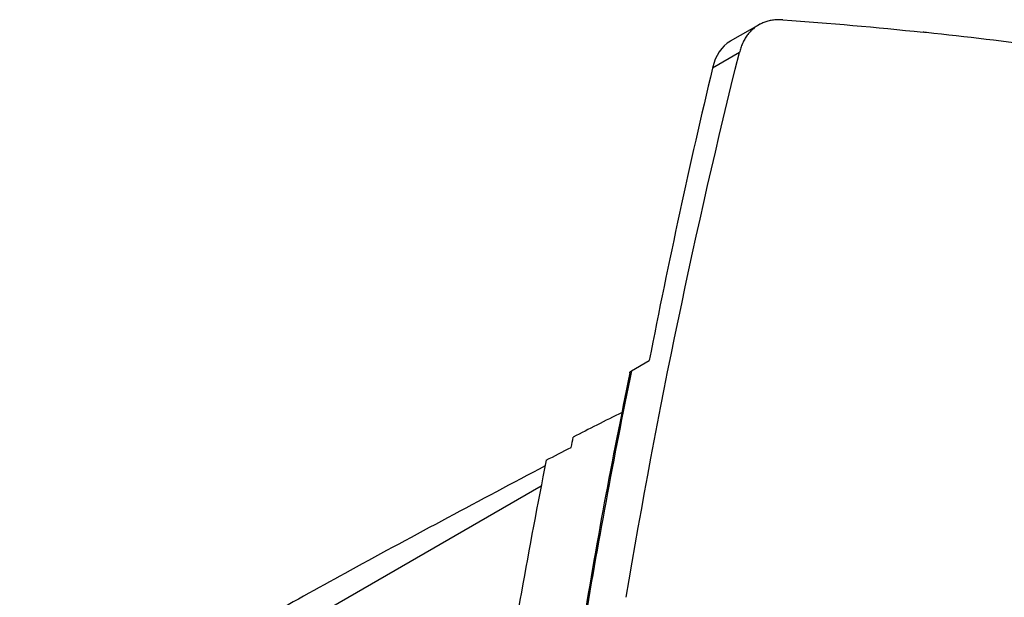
# Model space of a CAD drawing. Header units: millimetres. Extents: x 82 to 1002, y -172 to 1064.
# Tile 68 of 159: x 860 to 899, y 192 to 215. Entities that reach past the tile are written whole.
import ezdxf

# ---------------------------------------------------------------- set-up
doc = ezdxf.new("R2010")
doc.units = ezdxf.units.MM

msp = doc.modelspace()

# ---------------------------------------------------------------- linework, layer by layer
at = {"color": 7, "linetype": 'Continuous', "lineweight": 25}
for p, q in [((889.094, 214.78), (887.914, 214.1)), ((888.271, 213.651), (887.21, 213.039)), ((884.01, 201.089), (884.718, 201.498)), ((861.119, 185.393), (880.455, 196.555))]:
    msp.add_line(p, q, dxfattribs=at)
msp.add_arc((1224.017, 130.297), 349.892, 168.91587, 170.64877, dxfattribs=at)
msp.add_ellipse((889.81, 210.575), major_axis=(-1.85, 3.55), ratio=0.546409, start_param=0.023576, end_param=0.562464, dxfattribs=at)
for points, knots in [([(889.989, 214.945), (889.958, 214.947), (889.895, 214.951), (889.802, 214.951), (889.71, 214.947), (889.619, 214.938), (889.53, 214.925), (889.442, 214.907), (889.356, 214.884), (889.272, 214.857), (889.19, 214.825), (889.111, 214.788), (889.034, 214.747), (888.96, 214.701), (888.889, 214.651), (888.821, 214.596), (888.755, 214.537), (888.694, 214.474), (888.635, 214.407), (888.58, 214.336), (888.528, 214.261), (888.481, 214.183), (888.436, 214.101), (888.396, 214.016), (888.359, 213.929), (888.326, 213.839), (888.296, 213.746), (888.279, 213.683), (888.271, 213.651)], [0, 0, 0, 0, 0.037239, 0.074771, 0.112573, 0.150619, 0.188886, 0.227348, 0.265982, 0.304762, 0.343664, 0.382664, 0.421737, 0.460859, 0.500006, 0.539152, 0.578274, 0.617347, 0.656346, 0.695247, 0.734026, 0.772658, 0.811119, 0.849384, 0.887429, 0.92523, 0.962761, 1, 1, 1, 1]), ([(926.67, 208.343), (926.395, 208.421), (919.207, 210.441), (910.4, 212.389), (900.439, 213.895), (897.216, 214.268), (895.606, 214.447), (895.562, 214.452), (895.518, 214.457)], [0.6155199, 0.6155199, 0.6155199, 0.6155199, 0.6231093, 0.8135432, 0.8610103, 0.9060334, 0.9060334, 0.9072946, 0.9072946, 0.9072946, 0.9072946]), ([(895.428, 151.789), (895.675, 155.311), (896.2, 162.81), (897.421, 174.034), (899.007, 185.502), (900.92, 196.765), (902.482, 204.069), (903.263, 207.724)], [0, 0, 0, 0, 0.180984, 0.385293, 0.589898, 0.7948, 1, 1, 1, 1]), ([(883.949, 201.014), (883.607, 199.311), (882.921, 195.903), (882.329, 192.419), (882.034, 190.675)], [0, 0, 0, 0, 0.4996769, 1, 1, 1, 1]), ([(883.946, 201.015), (883.947, 201.025), (883.951, 201.046), (883.982, 201.072), (884.006, 201.086), (884.01, 201.089)], [0, 0, 0, 0, 0.3910125, 0.8848961, 1, 1, 1, 1]), ([(883.643, 199.45), (883.312, 199.285), (882.666, 198.961), (882.028, 198.635), (881.717, 198.476)], [0, 0, 0, 0, 0.5117626, 1, 1, 1, 1]), ([(880.611, 197.341), (878.047, 195.979), (873.313, 193.464), (866.404, 189.579), (862.061, 187.032), (859.889, 185.758)], [0, 0, 0, 0, 0.371396, 0.685649, 1, 1, 1, 1])]:
    msp.add_open_spline(points, degree=3, knots=knots, dxfattribs=at)
for points in [[(889.989, 214.946), (891.823, 214.816), (893.665, 214.653), (895.517, 214.458)], [(883.803, 192.155), (885.048, 199.538), (886.541, 206.712), (888.271, 213.651)], [(887.21, 213.039), (886.31, 209.256), (885.479, 205.409), (884.718, 201.498)], [(884.01, 201.089), (883.318, 197.693), (882.681, 194.252), (882.098, 190.767)], [(881.638, 198.072), (881.664, 198.207), (881.69, 198.341), (881.717, 198.476)], [(880.651, 197.564), (880.979, 197.734), (881.308, 197.903), (881.638, 198.072)]]:
    msp.add_open_spline(points, degree=3, dxfattribs=at)

doc.saveas('drawing.dxf')
